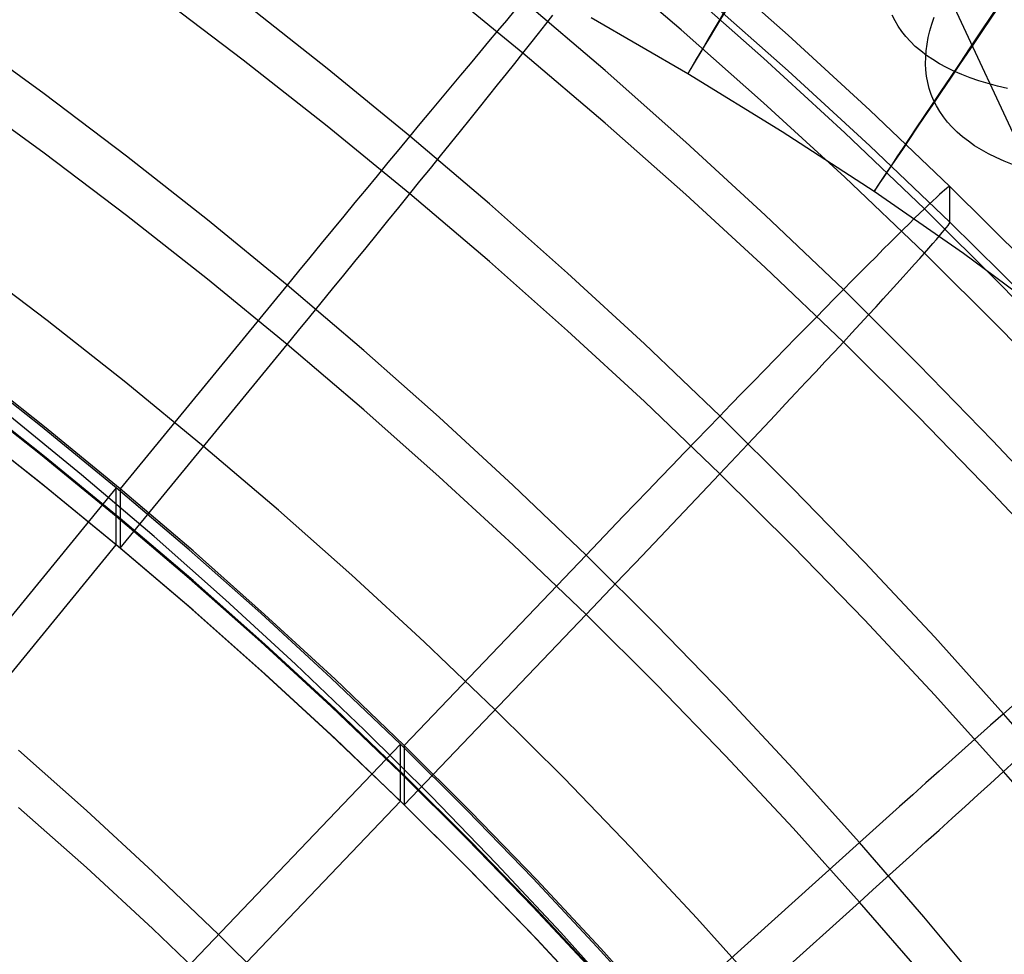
# Model space of a CAD drawing. Extents: x -1634 to -184, y -278 to 263.
# Tile 149 of 242: x -1199 to -1181, y 131 to 149. Entities that reach past the tile are written whole.
import ezdxf

# ---------------------------------------------------------------- set-up
doc = ezdxf.new("R2010")
doc.units = 0
doc.layers.add('PREDEFINITO', color=7, linetype='CONTINUOUS')

msp = doc.modelspace()

# ---------------------------------------------------------------- linework, layer by layer
at = {"layer": 'PREDEFINITO'}
for p, q in [((-1186.667, 148.902, 397.02), (-1188.26, 150.257, 396.99)), ((-1184.635, 148.802, 430.712), (-1186.211, 150.197, 430.681)), ((-1189.671, 148.459, 393.639), (-1191.292, 149.785, 393.609)), ((-1185.1, 148.36, 434.404), (-1186.667, 149.745, 434.373)), ((-1180.14, 146.461, 701.387), (-1181.629, 149.661, 702.786)), ((-1194.983, 148.326, 391.415), (-1196.601, 149.55, 391.387)), ((-1193.388, 148.169, 440.027), (-1194.983, 149.423, 439.998)), ((-1188.111, 148.127, 437.8), (-1189.671, 149.455, 437.77)), ((-1184.635, 148.125, 400.72), (-1186.211, 149.519, 400.688)), ((-1189.826, 149.271, 438.012), (-1189.987, 149.08, 438.245)), ((-1189.987, 149.08, 438.245), (-1190.152, 148.883, 438.469)), ((-1189.236, 149.006, 394.387), (-1189.102, 149.176, 394.652)), ((-1188.375, 149.133, 295.386), (-1186.537, 148.07, 295.383)), ((-1182.604, 149.072, 708.831), (-1182.657, 149.178, 708.51)), ((-1182.544, 148.969, 709.153), (-1182.604, 149.072, 708.831)), ((-1181.906, 149.011, 704.16), (-1181.863, 149.14, 703.876)), ((-1190.152, 148.883, 438.469), (-1190.323, 148.68, 438.685)), ((-1189.375, 148.83, 394.13), (-1189.236, 149.006, 394.387)), ((-1185.1, 147.517, 397.052), (-1186.667, 148.902, 397.02)), ((-1182.475, 148.868, 709.476), (-1182.544, 148.969, 709.153)), ((-1182.398, 148.771, 709.8), (-1182.475, 148.868, 709.476)), ((-1181.973, 148.755, 704.739), (-1181.943, 148.882, 704.448)), ((-1181.943, 148.882, 704.448), (-1181.906, 149.011, 704.16)), ((-1198.764, 147.685, 440.74), (-1200.349, 148.836, 440.714)), ((-1190.323, 148.68, 438.685), (-1190.497, 148.471, 438.891)), ((-1189.52, 148.648, 393.881), (-1189.375, 148.83, 394.13)), ((-1183.085, 147.378, 430.744), (-1184.635, 148.802, 430.712)), ((-1182.312, 148.677, 710.124), (-1182.398, 148.771, 709.8)), ((-1182.219, 148.586, 710.447), (-1182.312, 148.677, 710.124)), ((-1181.996, 148.629, 705.035), (-1181.973, 148.755, 704.739)), ((-1189.671, 148.459, 393.639), (-1189.52, 148.648, 393.881)), ((-1182.117, 148.499, 710.77), (-1182.219, 148.586, 710.447)), ((-1182.007, 148.415, 711.093), (-1182.117, 148.499, 710.77)), ((-1182.021, 148.38, 705.636), (-1182.012, 148.504, 705.334)), ((-1182.012, 148.504, 705.334), (-1181.996, 148.629, 705.035)), ((-1193.388, 147.072, 391.443), (-1194.983, 148.326, 391.415)), ((-1190.497, 148.471, 438.891), (-1190.676, 148.258, 439.088)), ((-1189.826, 148.264, 393.406), (-1189.671, 148.459, 393.639)), ((-1188.111, 147.131, 393.669), (-1189.671, 148.459, 393.639)), ((-1183.56, 146.945, 434.436), (-1185.1, 148.36, 434.404)), ((-1182.023, 148.258, 705.942), (-1182.021, 148.38, 705.636)), ((-1181.888, 148.334, 711.414), (-1182.007, 148.415, 711.093)), ((-1181.762, 148.258, 711.734), (-1181.888, 148.334, 711.414)), ((-1191.819, 146.884, 440.056), (-1193.388, 148.169, 440.027)), ((-1190.676, 148.258, 439.088), (-1190.859, 148.038, 439.276)), ((-1189.987, 148.062, 393.182), (-1189.826, 148.264, 393.406)), ((-1186.576, 146.77, 437.831), (-1188.111, 148.127, 437.8)), ((-1183.085, 146.701, 400.752), (-1184.635, 148.125, 400.72)), ((-1182.017, 148.138, 706.25), (-1182.023, 148.258, 705.942)), ((-1182.004, 148.019, 706.561), (-1182.017, 148.138, 706.25)), ((-1181.627, 148.185, 712.052), (-1181.762, 148.258, 711.734)), ((-1181.485, 148.116, 712.367), (-1181.627, 148.185, 712.052)), ((-1181.334, 148.051, 712.681), (-1181.485, 148.116, 712.367)), ((-1190.859, 148.038, 439.276), (-1191.046, 147.814, 439.453)), ((-1190.152, 147.855, 392.967), (-1189.987, 148.062, 393.182)), ((-1186.537, 148.07, 295.383), (-1184.747, 146.972, 295.379)), ((-1181.983, 147.902, 706.875), (-1182.004, 148.019, 706.561)), ((-1181.176, 147.99, 712.992), (-1181.334, 148.051, 712.681)), ((-1181.011, 147.933, 713.299), (-1181.176, 147.99, 712.992)), ((-1180.838, 147.88, 713.604), (-1181.011, 147.933, 713.299)), ((-1191.046, 147.814, 439.453), (-1191.236, 147.586, 439.621)), ((-1190.323, 147.643, 392.761), (-1190.152, 147.855, 392.967)), ((-1181.954, 147.787, 707.191), (-1181.983, 147.902, 706.875)), ((-1181.917, 147.674, 707.508), (-1181.954, 147.787, 707.191)), ((-1180.658, 147.832, 713.904), (-1180.838, 147.88, 713.604)), ((-1180.47, 147.788, 714.201), (-1180.658, 147.832, 713.904)), ((-1198.764, 146.556, 390.753), (-1200.349, 147.707, 390.727)), ((-1197.202, 146.504, 440.766), (-1198.764, 147.685, 440.74)), ((-1191.236, 147.586, 439.621), (-1191.43, 147.353, 439.778)), ((-1190.497, 147.425, 392.564), (-1190.323, 147.643, 392.761)), ((-1181.871, 147.564, 707.828), (-1181.917, 147.674, 707.508)), ((-1181.818, 147.457, 708.149), (-1181.871, 147.564, 707.828)), ((-1190.676, 147.203, 392.377), (-1190.497, 147.425, 392.564)), ((-1183.56, 146.101, 397.083), (-1185.1, 147.517, 397.052)), ((-1181.562, 145.925, 430.777), (-1183.085, 147.378, 430.744)), ((-1181.756, 147.351, 708.47), (-1181.818, 147.457, 708.149)), ((-1191.43, 147.353, 439.778), (-1191.627, 147.115, 439.924)), ((-1190.859, 146.975, 392.199), (-1190.676, 147.203, 392.377)), ((-1181.687, 147.249, 708.793), (-1181.756, 147.351, 708.47)), ((-1181.608, 147.15, 709.116), (-1181.687, 147.249, 708.793)), ((-1191.819, 145.787, 391.472), (-1193.388, 147.072, 391.443)), ((-1191.627, 147.115, 439.924), (-1191.827, 146.874, 440.061)), ((-1186.576, 145.773, 393.7), (-1188.111, 147.131, 393.669)), ((-1181.522, 147.053, 709.439), (-1181.608, 147.15, 709.116)), ((-1181.427, 146.96, 709.762), (-1181.522, 147.053, 709.439)), ((-1191.827, 146.874, 440.061), (-1192.03, 146.63, 440.186)), ((-1190.309, 145.598, 440.085), (-1191.819, 146.884, 440.056)), ((-1191.046, 146.744, 392.032), (-1190.859, 146.975, 392.199)), ((-1184.747, 146.972, 295.379), (-1183.001, 145.834, 295.376)), ((-1182.047, 145.501, 434.468), (-1183.56, 146.945, 434.436)), ((-1181.324, 146.87, 710.085), (-1181.427, 146.96, 709.762)), ((-1181.212, 146.784, 710.407), (-1181.324, 146.87, 710.085)), ((-1192.03, 146.63, 440.186), (-1192.235, 146.382, 440.3)), ((-1191.236, 146.508, 391.875), (-1191.046, 146.744, 392.032)), ((-1185.068, 145.383, 437.862), (-1186.576, 146.77, 437.831)), ((-1181.562, 145.247, 400.785), (-1183.085, 146.701, 400.752)), ((-1181.093, 146.701, 710.727), (-1181.212, 146.784, 710.407)), ((-1180.965, 146.622, 711.046), (-1181.093, 146.701, 710.727)), ((-1180.829, 146.546, 711.364), (-1180.965, 146.622, 711.046)), ((-1197.202, 145.375, 390.779), (-1198.764, 146.556, 390.753)), ((-1195.665, 145.293, 440.794), (-1197.202, 146.504, 440.766)), ((-1191.43, 146.268, 391.729), (-1191.236, 146.508, 391.875)), ((-1180.685, 146.474, 711.679), (-1180.829, 146.546, 711.364)), ((-1180.533, 146.407, 711.991), (-1180.685, 146.474, 711.679)), ((-1192.235, 146.382, 440.3), (-1192.442, 146.131, 440.404)), ((-1191.627, 146.024, 391.593), (-1191.43, 146.268, 391.729)), ((-1180.373, 146.343, 712.301), (-1180.533, 146.407, 711.991)), ((-1192.442, 146.131, 440.404), (-1192.651, 145.878, 440.496)), ((-1182.047, 144.657, 397.116), (-1183.56, 146.101, 397.083)), ((-1192.651, 145.878, 440.496), (-1192.862, 145.622, 440.577)), ((-1191.827, 145.777, 391.468), (-1191.627, 146.024, 391.593)), ((-1181.626, 145.888, 432.14), (-1181.663, 145.858, 432.478)), ((-1181.598, 145.91, 431.8), (-1181.626, 145.888, 432.14)), ((-1181.578, 145.923, 431.46), (-1181.598, 145.91, 431.8)), ((-1181.566, 145.928, 431.118), (-1181.578, 145.923, 431.46)), ((-1181.562, 145.925, 430.777), (-1181.566, 145.928, 431.118)), ((-1180.092, 144.467, 430.81), (-1181.562, 145.925, 430.777)), ((-1181.562, 145.247, 400.785), (-1181.562, 145.925, 430.777)), ((-1192.03, 145.527, 391.353), (-1191.827, 145.777, 391.468)), ((-1190.309, 144.501, 391.501), (-1191.819, 145.787, 391.472)), ((-1185.068, 144.387, 393.731), (-1186.576, 145.773, 393.7)), ((-1183.001, 145.834, 295.376), (-1181.306, 144.658, 295.373)), ((-1181.818, 145.718, 433.48), (-1181.886, 145.655, 433.809)), ((-1181.759, 145.773, 433.149), (-1181.818, 145.718, 433.48)), ((-1181.707, 145.82, 432.814), (-1181.759, 145.773, 433.149)), ((-1181.663, 145.858, 432.478), (-1181.707, 145.82, 432.814)), ((-1192.862, 145.622, 440.577), (-1193.075, 145.364, 440.647)), ((-1192.235, 145.274, 391.25), (-1192.03, 145.527, 391.353)), ((-1188.823, 144.283, 440.114), (-1190.309, 145.598, 440.085)), ((-1182.044, 145.504, 434.456), (-1182.134, 145.417, 434.773)), ((-1180.587, 144.052, 434.501), (-1182.047, 145.501, 434.468)), ((-1181.961, 145.583, 434.134), (-1182.044, 145.504, 434.456)), ((-1181.886, 145.655, 433.809), (-1181.961, 145.583, 434.134)), ((-1195.665, 144.164, 390.807), (-1197.202, 145.375, 390.779)), ((-1193.075, 145.364, 440.647), (-1193.289, 145.104, 440.705)), ((-1183.586, 143.968, 437.894), (-1185.068, 145.383, 437.862)), ((-1182.232, 145.322, 435.086), (-1182.337, 145.219, 435.395)), ((-1182.134, 145.417, 434.773), (-1182.232, 145.322, 435.086)), ((-1194.152, 144.053, 440.822), (-1195.665, 145.293, 440.794)), ((-1192.442, 145.019, 391.158), (-1192.235, 145.274, 391.25)), ((-1182.337, 145.219, 435.395), (-1182.449, 145.108, 435.698)), ((-1181.663, 145.104, 399.088), (-1181.626, 145.149, 399.425)), ((-1181.626, 145.149, 399.425), (-1181.598, 145.187, 399.763)), ((-1181.598, 145.187, 399.763), (-1181.578, 145.215, 400.103)), ((-1181.578, 145.215, 400.103), (-1181.566, 145.236, 400.443)), ((-1181.566, 145.236, 400.443), (-1181.562, 145.247, 400.785)), ((-1180.092, 143.79, 400.818), (-1181.562, 145.247, 400.785)), ((-1193.289, 145.104, 440.705), (-1193.504, 144.843, 440.752)), ((-1192.651, 144.762, 391.078), (-1192.442, 145.019, 391.158)), ((-1182.568, 144.99, 435.995), (-1182.694, 144.865, 436.287)), ((-1182.449, 145.108, 435.698), (-1182.568, 144.99, 435.995)), ((-1181.818, 144.919, 398.094), (-1181.759, 144.989, 398.422)), ((-1181.759, 144.989, 398.422), (-1181.707, 145.05, 398.754)), ((-1181.707, 145.05, 398.754), (-1181.663, 145.104, 399.088)), ((-1193.504, 144.843, 440.752), (-1193.719, 144.58, 440.787)), ((-1192.862, 144.503, 391.008), (-1192.651, 144.762, 391.078)), ((-1182.694, 144.865, 436.287), (-1182.827, 144.733, 436.572)), ((-1182.044, 144.661, 397.129), (-1181.961, 144.755, 397.446)), ((-1181.961, 144.755, 397.446), (-1181.886, 144.841, 397.768)), ((-1181.886, 144.841, 397.768), (-1181.818, 144.919, 398.094)), ((-1193.719, 144.58, 440.787), (-1193.935, 144.317, 440.81)), ((-1182.966, 144.593, 436.851), (-1183.112, 144.447, 437.123)), ((-1182.827, 144.733, 436.572), (-1182.966, 144.593, 436.851)), ((-1182.232, 144.45, 396.507), (-1182.134, 144.559, 396.815)), ((-1182.134, 144.559, 396.815), (-1182.044, 144.661, 397.129)), ((-1180.587, 143.208, 397.149), (-1182.047, 144.657, 397.116)), ((-1181.306, 144.658, 295.373), (-1179.66, 143.44, 295.37)), ((-1198.71, 143.382, 390.824), (-1200.232, 144.534, 390.798)), ((-1193.075, 144.242, 390.95), (-1192.862, 144.503, 391.008)), ((-1188.823, 143.186, 391.531), (-1190.309, 144.501, 391.501)), ((-1183.586, 142.972, 393.763), (-1185.068, 144.387, 393.731)), ((-1183.112, 144.447, 437.123), (-1183.264, 144.294, 437.387)), ((-1182.337, 144.334, 396.204), (-1182.232, 144.45, 396.507)), ((-1193.935, 144.317, 440.81), (-1194.152, 144.053, 440.822)), ((-1193.289, 143.98, 390.904), (-1193.075, 144.242, 390.95)), ((-1187.363, 142.94, 440.145), (-1188.823, 144.283, 440.114)), ((-1183.264, 144.294, 437.387), (-1183.422, 144.134, 437.645)), ((-1182.568, 144.078, 395.614), (-1182.449, 144.21, 395.906)), ((-1182.449, 144.21, 395.906), (-1182.337, 144.334, 396.204)), ((-1194.152, 144.053, 440.822), (-1197.32, 140.187, 440.909)), ((-1194.152, 142.924, 390.835), (-1195.665, 144.164, 390.807)), ((-1192.695, 142.812, 440.85), (-1194.152, 144.053, 440.822)), ((-1183.422, 144.134, 437.645), (-1183.586, 143.968, 437.894)), ((-1182.694, 143.94, 395.328), (-1182.568, 144.078, 395.614)), ((-1179.153, 142.576, 434.535), (-1180.587, 144.052, 434.501)), ((-1193.504, 143.717, 390.869), (-1193.289, 143.98, 390.904)), ((-1183.586, 143.968, 437.894), (-1183.756, 143.796, 438.135)), ((-1182.156, 142.549, 437.926), (-1183.586, 143.968, 437.894)), ((-1182.827, 143.795, 395.049), (-1182.694, 143.94, 395.328)), ((-1193.719, 143.453, 390.846), (-1193.504, 143.717, 390.869)), ((-1183.756, 143.796, 438.135), (-1183.931, 143.618, 438.368)), ((-1183.112, 143.485, 394.512), (-1182.966, 143.643, 394.777)), ((-1182.966, 143.643, 394.777), (-1182.827, 143.795, 395.049)), ((-1193.935, 143.189, 390.834), (-1193.719, 143.453, 390.846)), ((-1183.931, 143.618, 438.368), (-1184.111, 143.435, 438.592)), ((-1183.264, 143.32, 394.255), (-1183.112, 143.485, 394.512)), ((-1197.211, 142.201, 390.851), (-1198.71, 143.382, 390.824)), ((-1184.111, 143.435, 438.592), (-1184.297, 143.245, 438.807)), ((-1183.422, 143.149, 394.005), (-1183.264, 143.32, 394.255)), ((-1194.152, 142.924, 390.835), (-1193.935, 143.189, 390.834)), ((-1187.363, 141.843, 391.561), (-1188.823, 143.186, 391.531)), ((-1184.297, 143.245, 438.807), (-1184.487, 143.051, 439.014)), ((-1183.586, 142.972, 393.763), (-1183.422, 143.149, 394.005)), ((-1179.153, 141.733, 397.182), (-1180.587, 143.208, 397.149)), ((-1197.32, 139.059, 390.922), (-1194.152, 142.924, 390.835)), ((-1192.695, 141.683, 390.863), (-1194.152, 142.924, 390.835)), ((-1185.929, 141.569, 440.176), (-1187.363, 142.94, 440.145)), ((-1184.487, 143.051, 439.014), (-1184.683, 142.851, 439.21)), ((-1183.756, 142.789, 393.53), (-1183.586, 142.972, 393.763)), ((-1182.156, 141.552, 393.795), (-1183.586, 142.972, 393.763)), ((-1191.263, 141.544, 440.878), (-1192.695, 142.812, 440.85)), ((-1184.683, 142.851, 439.21), (-1184.882, 142.647, 439.397)), ((-1183.931, 142.601, 393.305), (-1183.756, 142.789, 393.53)), ((-1198.833, 141.382, 438.882), (-1200.295, 142.532, 438.856)), ((-1198.757, 141.365, 440.883), (-1200.218, 142.516, 440.857)), ((-1184.882, 142.647, 439.397), (-1185.086, 142.438, 439.574)), ((-1184.111, 142.407, 393.09), (-1183.931, 142.601, 393.305)), ((-1180.751, 141.103, 437.959), (-1182.156, 142.549, 437.926)), ((-1185.086, 142.438, 439.574), (-1185.293, 142.224, 439.742)), ((-1184.297, 142.208, 392.883), (-1184.111, 142.407, 393.09)), ((-1195.736, 140.992, 390.878), (-1197.211, 142.201, 390.851)), ((-1185.293, 142.224, 439.742), (-1185.505, 142.007, 439.898)), ((-1184.487, 142.005, 392.686), (-1184.297, 142.208, 392.883)), ((-1198.833, 140.84, 414.888), (-1200.295, 141.989, 414.862)), ((-1198.757, 140.801, 415.889), (-1200.218, 141.952, 415.863)), ((-1185.505, 142.007, 439.898), (-1185.72, 141.785, 440.045)), ((-1184.683, 141.796, 392.499), (-1184.487, 142.005, 392.686)), ((-1185.929, 140.472, 391.592), (-1187.363, 141.843, 391.561)), ((-1185.72, 141.785, 440.045), (-1185.938, 141.56, 440.181)), ((-1184.882, 141.584, 392.321), (-1184.683, 141.796, 392.499)), ((-1198.056, 140.452, 440.892), (-1199.485, 141.622, 440.866)), ((-1191.263, 140.415, 390.891), (-1192.695, 141.683, 390.863)), ((-1184.544, 140.194, 440.207), (-1185.929, 141.569, 440.176)), ((-1185.086, 141.367, 392.154), (-1184.882, 141.584, 392.321)), ((-1198.834, 140.297, 390.894), (-1200.295, 141.447, 390.868)), ((-1198.757, 140.237, 390.895), (-1200.217, 141.389, 390.869)), ((-1197.395, 140.205, 438.908), (-1198.833, 141.382, 438.882)), ((-1189.856, 140.248, 440.908), (-1191.263, 141.544, 440.878)), ((-1185.938, 141.56, 440.181), (-1186.159, 141.332, 440.306)), ((-1180.751, 140.106, 393.828), (-1182.156, 141.552, 393.795)), ((-1197.32, 140.187, 440.909), (-1198.757, 141.365, 440.883)), ((-1186.159, 141.332, 440.306), (-1186.382, 141.101, 440.42)), ((-1185.293, 141.146, 391.996), (-1185.086, 141.367, 392.154)), ((-1186.382, 141.101, 440.42), (-1186.608, 140.867, 440.523)), ((-1185.505, 140.922, 391.849), (-1185.293, 141.146, 391.996)), ((-1179.374, 139.63, 437.992), (-1180.751, 141.103, 437.959)), ((-1197.395, 139.662, 414.914), (-1198.833, 140.84, 414.888)), ((-1194.316, 139.781, 390.906), (-1195.736, 140.992, 390.878)), ((-1186.608, 140.867, 440.523), (-1186.837, 140.63, 440.615)), ((-1185.72, 140.694, 391.713), (-1185.505, 140.922, 391.849)), ((-1197.32, 139.623, 415.915), (-1198.757, 140.801, 415.889)), ((-1185.938, 140.463, 391.588), (-1185.72, 140.694, 391.713)), ((-1196.677, 139.279, 440.918), (-1198.056, 140.452, 440.892)), ((-1186.837, 140.63, 440.615), (-1187.067, 140.391, 440.695)), ((-1186.159, 140.229, 391.473), (-1185.938, 140.463, 391.588)), ((-1184.544, 139.097, 391.623), (-1185.929, 140.472, 391.592)), ((-1197.395, 139.12, 390.92), (-1198.834, 140.297, 390.894)), ((-1189.856, 139.119, 390.92), (-1191.263, 140.415, 390.891)), ((-1187.067, 140.391, 440.695), (-1187.299, 140.15, 440.764)), ((-1197.395, 140.205, 438.908), (-1203.732, 132.471, 439.083)), ((-1197.32, 139.059, 390.922), (-1198.757, 140.237, 390.895)), ((-1196.011, 139.026, 438.935), (-1197.395, 140.205, 438.908)), ((-1197.395, 139.12, 390.92), (-1197.395, 140.205, 438.908)), ((-1195.937, 139.007, 440.936), (-1197.32, 140.187, 440.909)), ((-1197.32, 140.187, 440.909), (-1197.32, 139.059, 390.922)), ((-1188.473, 138.926, 440.938), (-1189.856, 140.248, 440.908)), ((-1187.299, 140.15, 440.764), (-1187.532, 139.907, 440.822)), ((-1186.382, 139.993, 391.37), (-1186.159, 140.229, 391.473)), ((-1183.185, 138.793, 440.238), (-1184.544, 140.194, 440.207)), ((-1179.374, 138.634, 393.861), (-1180.751, 140.106, 393.828)), ((-1187.532, 139.907, 440.822), (-1187.766, 139.663, 440.868)), ((-1186.608, 139.755, 391.277), (-1186.382, 139.993, 391.37)), ((-1192.92, 138.544, 390.933), (-1194.316, 139.781, 390.906)), ((-1186.837, 139.514, 391.196), (-1186.608, 139.755, 391.277)), ((-1196.011, 138.484, 414.941), (-1197.395, 139.662, 414.914)), ((-1195.937, 138.443, 415.942), (-1197.32, 139.623, 415.915)), ((-1187.766, 139.663, 440.868), (-1188.001, 139.418, 440.903)), ((-1187.067, 139.272, 391.126), (-1186.837, 139.514, 391.196)), ((-1188.001, 139.418, 440.903), (-1188.237, 139.172, 440.926)), ((-1195.322, 138.079, 440.945), (-1196.677, 139.279, 440.918)), ((-1188.237, 139.172, 440.926), (-1188.473, 138.926, 440.938)), ((-1187.299, 139.028, 391.068), (-1187.067, 139.272, 391.126)), ((-1203.732, 131.388, 391.095), (-1197.395, 139.12, 390.92)), ((-1196.011, 137.942, 390.947), (-1197.395, 139.12, 390.92)), ((-1195.937, 137.879, 390.948), (-1197.32, 139.059, 390.922)), ((-1194.65, 137.822, 438.962), (-1196.011, 139.026, 438.935)), ((-1194.578, 137.801, 440.963), (-1195.937, 139.007, 440.936)), ((-1188.473, 137.797, 390.95), (-1189.856, 139.119, 390.92)), ((-1187.532, 138.783, 391.021), (-1187.299, 139.028, 391.068)), ((-1183.185, 137.696, 391.655), (-1184.544, 139.097, 391.623)), ((-1188.473, 138.926, 440.938), (-1191.928, 135.313, 441.019)), ((-1187.137, 137.599, 440.968), (-1188.473, 138.926, 440.938)), ((-1187.766, 138.537, 390.986), (-1187.532, 138.783, 391.021)), ((-1181.851, 137.367, 440.271), (-1183.185, 138.793, 440.238)), ((-1194.65, 137.28, 414.968), (-1196.011, 138.484, 414.941)), ((-1194.577, 137.237, 415.969), (-1195.937, 138.443, 415.942)), ((-1191.548, 137.281, 390.962), (-1192.92, 138.544, 390.933)), ((-1188.001, 138.29, 390.963), (-1187.766, 138.537, 390.986)), ((-1188.237, 138.044, 390.951), (-1188.001, 138.29, 390.963)), ((-1193.99, 136.855, 440.972), (-1195.322, 138.079, 440.945)), ((-1188.473, 137.797, 390.95), (-1188.237, 138.044, 390.951)), ((-1194.65, 136.738, 390.974), (-1196.011, 137.942, 390.947)), ((-1194.577, 136.673, 390.976), (-1195.937, 137.879, 390.948)), ((-1193.312, 136.592, 438.99), (-1194.65, 137.822, 438.962)), ((-1193.241, 136.57, 440.991), (-1194.578, 137.801, 440.963)), ((-1191.928, 134.185, 391.032), (-1188.473, 137.797, 390.95)), ((-1187.137, 136.47, 390.98), (-1188.473, 137.797, 390.95)), ((-1181.851, 136.27, 391.687), (-1183.185, 137.696, 391.655)), ((-1185.827, 136.247, 440.998), (-1187.137, 137.599, 440.968)), ((-1193.312, 136.05, 414.996), (-1194.65, 137.28, 414.968)), ((-1190.2, 135.991, 390.991), (-1191.548, 137.281, 390.962)), ((-1180.544, 135.915, 440.303), (-1181.851, 137.367, 440.271)), ((-1193.241, 136.006, 415.997), (-1194.577, 137.237, 415.969)), ((-1193.313, 135.508, 391.002), (-1194.65, 136.738, 390.974)), ((-1192.682, 135.605, 441), (-1193.99, 136.855, 440.972)), ((-1193.241, 135.442, 391.004), (-1194.577, 136.673, 390.976)), ((-1191.998, 135.337, 439.018), (-1193.312, 136.592, 438.99)), ((-1191.928, 135.313, 441.019), (-1193.241, 136.57, 440.991)), ((-1185.827, 135.118, 391.011), (-1187.137, 136.47, 390.98)), ((-1184.54, 134.87, 441.029), (-1185.827, 136.247, 440.998)), ((-1180.544, 134.818, 391.72), (-1181.851, 136.27, 391.687)), ((-1191.998, 134.794, 415.024), (-1193.312, 136.05, 414.996)), ((-1191.928, 134.749, 416.026), (-1193.241, 136.006, 415.997)), ((-1188.898, 134.697, 391.02), (-1190.2, 135.991, 390.991)), ((-1180.319, 136.115, 440.173), (-1180.553, 135.907, 440.308)), ((-1180.553, 135.907, 440.308), (-1180.791, 135.696, 440.433)), ((-1179.278, 134.457, 440.336), (-1180.544, 135.915, 440.303)), ((-1191.416, 134.348, 441.028), (-1192.682, 135.605, 441)), ((-1180.791, 135.696, 440.433), (-1181.031, 135.482, 440.547)), ((-1191.998, 134.252, 391.03), (-1193.313, 135.508, 391.002)), ((-1191.928, 134.185, 391.032), (-1193.241, 135.442, 391.004)), ((-1181.031, 135.482, 440.547), (-1181.274, 135.265, 440.649)), ((-1197.964, 134.08, 439.047), (-1199.252, 135.221, 439.021)), ((-1191.998, 135.337, 439.018), (-1198.909, 128.111, 439.181)), ((-1190.728, 134.077, 439.047), (-1191.998, 135.337, 439.018)), ((-1191.998, 134.252, 391.03), (-1191.998, 135.337, 439.018)), ((-1190.66, 134.052, 441.048), (-1191.928, 135.313, 441.019)), ((-1191.928, 135.313, 441.019), (-1191.928, 134.185, 391.032)), ((-1181.274, 135.265, 440.649), (-1181.52, 135.046, 440.741)), ((-1184.54, 133.741, 391.042), (-1185.827, 135.118, 391.011)), ((-1181.52, 135.046, 440.741), (-1181.767, 134.825, 440.821)), ((-1180.553, 134.81, 391.715), (-1180.319, 135.024, 391.841)), ((-1183.279, 133.469, 441.061), (-1184.54, 134.87, 441.029)), ((-1190.729, 133.535, 415.053), (-1191.998, 134.794, 415.024)), ((-1190.66, 133.488, 416.054), (-1191.928, 134.749, 416.026)), ((-1187.62, 133.378, 391.05), (-1188.898, 134.697, 391.02)), ((-1181.767, 134.825, 440.821), (-1182.017, 134.602, 440.89)), ((-1180.791, 134.593, 391.6), (-1180.553, 134.81, 391.715)), ((-1179.278, 133.36, 391.753), (-1180.544, 134.818, 391.72)), ((-1182.017, 134.602, 440.89), (-1182.267, 134.378, 440.947)), ((-1181.031, 134.374, 391.496), (-1180.791, 134.593, 391.6)), ((-1190.172, 133.067, 441.056), (-1191.416, 134.348, 441.028)), ((-1182.267, 134.378, 440.947), (-1182.519, 134.152, 440.993)), ((-1181.274, 134.153, 391.404), (-1181.031, 134.374, 391.496)), ((-1197.964, 132.996, 391.059), (-1199.253, 134.137, 391.033)), ((-1198.909, 127.028, 391.194), (-1191.998, 134.252, 391.03)), ((-1190.729, 132.993, 391.059), (-1191.998, 134.252, 391.03)), ((-1190.66, 132.924, 391.06), (-1191.928, 134.185, 391.032)), ((-1182.519, 134.152, 440.993), (-1182.772, 133.925, 441.027)), ((-1181.52, 133.93, 391.322), (-1181.274, 134.153, 391.404)), ((-1196.698, 132.914, 439.073), (-1197.964, 134.08, 439.047)), ((-1189.482, 132.793, 439.076), (-1190.728, 134.077, 439.047)), ((-1189.415, 132.767, 441.077), (-1190.66, 134.052, 441.048)), ((-1182.772, 133.925, 441.027), (-1183.026, 133.697, 441.05)), ((-1181.767, 133.706, 391.252), (-1181.52, 133.93, 391.322)), ((-1183.279, 132.34, 391.074), (-1184.54, 133.741, 391.042)), ((-1189.482, 132.251, 415.082), (-1190.729, 133.535, 415.053)), ((-1183.026, 133.697, 441.05), (-1183.279, 133.469, 441.061)), ((-1182.017, 133.48, 391.193), (-1181.767, 133.706, 391.252)), ((-1189.415, 132.203, 416.083), (-1190.66, 133.488, 416.054)), ((-1186.367, 132.035, 391.08), (-1187.62, 133.378, 391.05)), ((-1183.279, 133.469, 441.061), (-1186.995, 130.124, 441.136)), ((-1182.058, 132.061, 441.093), (-1183.279, 133.469, 441.061)), ((-1182.267, 133.253, 391.146), (-1182.017, 133.48, 391.193)), ((-1182.519, 133.025, 391.111), (-1182.267, 133.253, 391.146)), ((-1196.698, 131.83, 391.085), (-1197.964, 132.996, 391.059)), ((-1189.483, 131.708, 391.088), (-1190.729, 132.993, 391.059)), ((-1188.953, 131.763, 441.086), (-1190.172, 133.067, 441.056)), ((-1182.772, 132.797, 391.087), (-1182.519, 133.025, 391.111)), ((-1195.453, 131.724, 439.1), (-1196.698, 132.914, 439.073)), ((-1189.414, 131.639, 391.089), (-1190.66, 132.924, 391.06)), ((-1188.259, 131.485, 439.105), (-1189.482, 132.793, 439.076)), ((-1183.026, 132.569, 391.074), (-1182.772, 132.797, 391.087)), ((-1188.194, 131.457, 441.106), (-1189.415, 132.767, 441.077)), ((-1183.279, 132.34, 391.074), (-1183.026, 132.569, 391.074)), ((-1188.259, 130.943, 415.111), (-1189.482, 132.251, 415.082)), ((-1186.994, 128.997, 391.149), (-1183.279, 132.34, 391.074)), ((-1182.058, 130.932, 391.105), (-1183.279, 132.34, 391.074)), ((-1188.193, 130.893, 416.113), (-1189.415, 132.203, 416.083)), ((-1185.137, 130.668, 391.111), (-1186.367, 132.035, 391.08)), ((-1180.862, 130.63, 441.125), (-1182.058, 132.061, 441.093)), ((-1195.454, 130.64, 391.112), (-1196.698, 131.83, 391.085)), ((-1194.251, 130.53, 439.127), (-1195.453, 131.724, 439.1)), ((-1188.26, 130.4, 391.117), (-1189.483, 131.708, 391.088)), ((-1187.757, 130.435, 441.115), (-1188.953, 131.763, 441.086)), ((-1188.193, 130.329, 391.119), (-1189.414, 131.639, 391.089)), ((-1187.059, 130.153, 439.135), (-1188.259, 131.485, 439.105)), ((-1186.995, 130.124, 441.136), (-1188.194, 131.457, 441.106))]:
    msp.add_line(p, q, dxfattribs=at)
at = {"layer": 'PREDEFINITO', "extrusion": (0.859215, -0.511612, -0.001608)}
msp.add_circle((-469.824, 293.596, -1095.719), 10, dxfattribs=at)
at = {"layer": 'PREDEFINITO', "extrusion": (0.829883, -0.557935, -0.001494)}
msp.add_circle((-529.014, 293.762, -1063.56), 10, dxfattribs=at)

doc.saveas('drawing.dxf')
